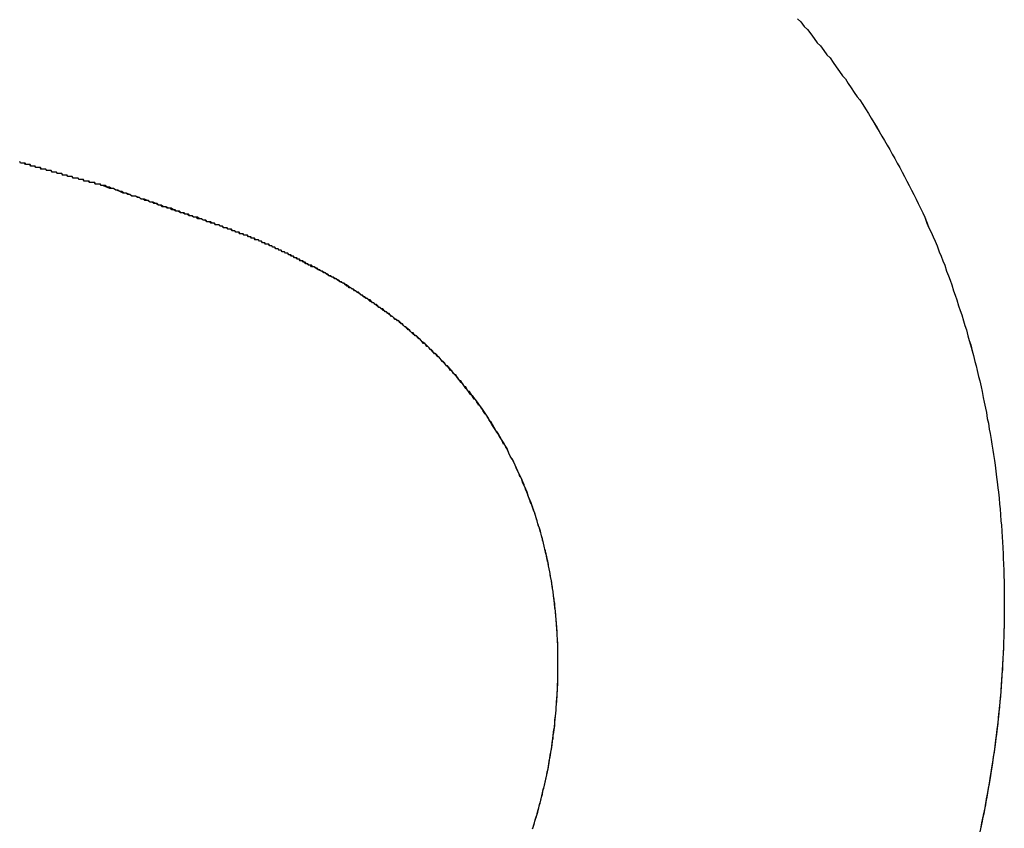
# Model space of a CAD drawing. Extents: x 744 to 2048, y 1140 to 2782.
# Tile 91 of 134: x 907.237 to 907.892, y 2446.948 to 2447.486. Entities that reach past the tile are written whole.
import ezdxf

# ---------------------------------------------------------------- set-up
doc = ezdxf.new("R2010")
doc.units = 0
doc.layers.add('KF_SONA_6_FRONT', color=7, linetype='CONTINUOUS')

# ---------------------------------------------------------------- blocks, each defined once
blk = doc.blocks.new('KF_SONA_6_FRONT')
at = {"layer": 'KF_SONA_6_FRONT'}
for points in [[(10.3398, -179.101, 0), (10.3421, -179.103, 0), (10.3443, -179.106, 0), (10.3465, -179.108, 0), (10.3487, -179.111, 0), (10.3509, -179.114, 0), (10.353, -179.117, 0), (10.3552, -179.119, 0), (10.3573, -179.122, 0), (10.3594, -179.125, 0), (10.3615, -179.127, 0), (10.3636, -179.13, 0), (10.3656, -179.133, 0), (10.3677, -179.136, 0), (10.3697, -179.139, 0), (10.3717, -179.141, 0), (10.3736, -179.144, 0), (10.3756, -179.147, 0), (10.3776, -179.15, 0), (10.3795, -179.153, 0), (10.3814, -179.155, 0), (10.3833, -179.158, 0), (10.3851, -179.161, 0), (10.387, -179.164, 0), (10.3888, -179.167, 0), (10.3906, -179.17, 0), (10.3924, -179.173, 0), (10.3942, -179.176, 0), (10.396, -179.179, 0), (10.3977, -179.182, 0), (10.3995, -179.185, 0), (10.4012, -179.188, 0), (10.4029, -179.191, 0), (10.4045, -179.194, 0), (10.4062, -179.197, 0), (10.4078, -179.2, 0), (10.4094, -179.203, 0), (10.411, -179.206, 0), (10.4126, -179.209, 0), (10.4142, -179.212, 0), (10.4157, -179.215, 0), (10.4172, -179.218, 0), (10.4187, -179.221, 0), (10.4202, -179.224, 0), (10.4217, -179.227, 0), (10.4231, -179.23, 0), (10.4245, -179.233, 0), (10.4259, -179.237, 0), (10.4273, -179.24, 0), (10.4287, -179.243, 0), (10.4301, -179.246, 0), (10.4314, -179.249, 0), (10.4327, -179.252, 0), (10.434, -179.256, 0), (10.4353, -179.259, 0), (10.4365, -179.262, 0), (10.4378, -179.265, 0), (10.439, -179.269, 0), (10.4402, -179.272, 0), (10.4414, -179.275, 0), (10.4426, -179.278, 0), (10.4437, -179.282, 0), (10.4448, -179.285, 0), (10.4459, -179.288, 0), (10.447, -179.292, 0), (10.4481, -179.295, 0), (10.4491, -179.298, 0), (10.4502, -179.302, 0), (10.4512, -179.305, 0), (10.4522, -179.308, 0), (10.4532, -179.312, 0), (10.4541, -179.315, 0), (10.455, -179.318, 0), (10.456, -179.322, 0), (10.4569, -179.325, 0), (10.4577, -179.329, 0), (10.4586, -179.332, 0), (10.4594, -179.335, 0), (10.4603, -179.339, 0), (10.4611, -179.342, 0), (10.4619, -179.346, 0), (10.4626, -179.349, 0), (10.4634, -179.353, 0), (10.4641, -179.356, 0), (10.4648, -179.36, 0), (10.4655, -179.363, 0), (10.4661, -179.367, 0), (10.4668, -179.37, 0), (10.4674, -179.374, 0), (10.468, -179.377, 0), (10.4686, -179.381, 0), (10.4692, -179.384, 0), (10.4698, -179.388, 0), (10.4703, -179.391, 0), (10.4708, -179.395, 0), (10.4713, -179.398, 0), (10.4718, -179.402, 0), (10.4722, -179.406, 0), (10.4727, -179.409, 0), (10.4731, -179.413, 0), (10.4735, -179.416, 0), (10.4739, -179.42, 0), (10.4742, -179.424, 0), (10.4746, -179.427, 0), (10.4749, -179.431, 0), (10.4752, -179.435, 0), (10.4755, -179.438, 0), (10.4757, -179.442, 0), (10.476, -179.446, 0), (10.4762, -179.449, 0), (10.4764, -179.453, 0), (10.4766, -179.457, 0), (10.4767, -179.46, 0), (10.4769, -179.464, 0), (10.477, -179.468, 0), (10.4771, -179.472, 0), (10.4772, -179.475, 0), (10.4773, -179.479, 0), (10.4773, -179.483, 0), (10.4774, -179.487, 0), (10.4774, -179.49, 0)], [(10.3398, -179.101, 0), (10.3421, -179.103, 0), (10.3443, -179.106, 0), (10.3465, -179.108, 0), (10.3487, -179.111, 0), (10.3509, -179.114, 0), (10.353, -179.117, 0), (10.3552, -179.119, 0), (10.3573, -179.122, 0), (10.3594, -179.125, 0), (10.3615, -179.127, 0), (10.3636, -179.13, 0), (10.3656, -179.133, 0), (10.3677, -179.136, 0), (10.3697, -179.139, 0), (10.3717, -179.141, 0), (10.3736, -179.144, 0), (10.3756, -179.147, 0), (10.3776, -179.15, 0), (10.3795, -179.153, 0), (10.3814, -179.155, 0), (10.3833, -179.158, 0), (10.3851, -179.161, 0), (10.387, -179.164, 0), (10.3888, -179.167, 0), (10.3907, -179.17, 0), (10.3925, -179.173, 0), (10.3942, -179.176, 0), (10.396, -179.179, 0), (10.3977, -179.182, 0), (10.3995, -179.185, 0), (10.4012, -179.188, 0), (10.4029, -179.191, 0), (10.4045, -179.194, 0), (10.4062, -179.197, 0), (10.4078, -179.2, 0), (10.4094, -179.203, 0), (10.411, -179.206, 0), (10.4126, -179.209, 0), (10.4142, -179.212, 0), (10.4157, -179.215, 0), (10.4172, -179.218, 0), (10.4187, -179.221, 0), (10.4202, -179.224, 0), (10.4217, -179.227, 0), (10.4231, -179.23, 0), (10.4245, -179.233, 0), (10.426, -179.237, 0), (10.4273, -179.24, 0), (10.4287, -179.243, 0), (10.4301, -179.246, 0), (10.4314, -179.249, 0), (10.4327, -179.252, 0), (10.434, -179.256, 0), (10.4353, -179.259, 0), (10.4365, -179.262, 0), (10.4378, -179.265, 0), (10.439, -179.269, 0), (10.4402, -179.272, 0), (10.4414, -179.275, 0), (10.4426, -179.278, 0), (10.4437, -179.282, 0), (10.4448, -179.285, 0), (10.4459, -179.288, 0), (10.447, -179.292, 0), (10.4481, -179.295, 0), (10.4491, -179.298, 0), (10.4502, -179.302, 0), (10.4512, -179.305, 0), (10.4522, -179.308, 0), (10.4532, -179.312, 0), (10.4541, -179.315, 0), (10.4551, -179.318, 0), (10.456, -179.322, 0), (10.4569, -179.325, 0), (10.4577, -179.329, 0), (10.4586, -179.332, 0), (10.4594, -179.335, 0), (10.4603, -179.339, 0), (10.4611, -179.342, 0), (10.4619, -179.346, 0), (10.4626, -179.349, 0), (10.4634, -179.353, 0), (10.4641, -179.356, 0), (10.4648, -179.36, 0), (10.4655, -179.363, 0), (10.4661, -179.367, 0), (10.4668, -179.37, 0), (10.4674, -179.374, 0), (10.468, -179.377, 0), (10.4686, -179.381, 0), (10.4692, -179.384, 0), (10.4698, -179.388, 0), (10.4703, -179.391, 0), (10.4708, -179.395, 0), (10.4713, -179.398, 0), (10.4718, -179.402, 0), (10.4722, -179.406, 0), (10.4727, -179.409, 0), (10.4731, -179.413, 0), (10.4735, -179.416, 0), (10.4739, -179.42, 0), (10.4742, -179.424, 0), (10.4746, -179.427, 0), (10.4749, -179.431, 0), (10.4752, -179.435, 0), (10.4755, -179.438, 0), (10.4757, -179.442, 0), (10.476, -179.446, 0), (10.4762, -179.449, 0), (10.4764, -179.453, 0), (10.4766, -179.457, 0), (10.4767, -179.46, 0), (10.4769, -179.464, 0), (10.477, -179.468, 0), (10.4771, -179.472, 0), (10.4772, -179.475, 0), (10.4773, -179.479, 0), (10.4773, -179.483, 0), (10.4774, -179.487, 0), (10.4774, -179.49, 0)], [(9.87773, -179.212, 0), (9.8772, -179.212, 0), (9.87667, -179.212, 0), (9.87613, -179.211, 0), (9.8756, -179.211, 0), (9.87506, -179.211, 0), (9.87453, -179.211, 0), (9.87399, -179.211, 0), (9.87345, -179.211, 0), (9.87291, -179.211, 0), (9.87237, -179.21, 0), (9.87183, -179.21, 0), (9.87129, -179.21, 0), (9.87074, -179.21, 0), (9.8702, -179.21, 0), (9.86965, -179.21, 0), (9.8691, -179.21, 0), (9.86855, -179.209, 0), (9.868, -179.209, 0), (9.86745, -179.209, 0), (9.8669, -179.209, 0), (9.86635, -179.209, 0), (9.86579, -179.209, 0), (9.86524, -179.209, 0), (9.86468, -179.208, 0), (9.86413, -179.208, 0), (9.86357, -179.208, 0), (9.86301, -179.208, 0), (9.86245, -179.208, 0), (9.86189, -179.208, 0), (9.86132, -179.207, 0), (9.86076, -179.207, 0), (9.86019, -179.207, 0), (9.85963, -179.207, 0), (9.85906, -179.207, 0), (9.85849, -179.207, 0), (9.85792, -179.207, 0), (9.85735, -179.206, 0), (9.85678, -179.206, 0), (9.85621, -179.206, 0), (9.85564, -179.206, 0), (9.85506, -179.206, 0), (9.85449, -179.206, 0), (9.85391, -179.205, 0), (9.85333, -179.205, 0), (9.85275, -179.205, 0), (9.85217, -179.205, 0), (9.85159, -179.205, 0), (9.85101, -179.205, 0), (9.85043, -179.204, 0), (9.84984, -179.204, 0), (9.84926, -179.204, 0), (9.84867, -179.204, 0), (9.84808, -179.204, 0), (9.84749, -179.204, 0), (9.8469, -179.203, 0), (9.84631, -179.203, 0), (9.84572, -179.203, 0), (9.84513, -179.203, 0), (9.84453, -179.203, 0), (9.84394, -179.203, 0), (9.84334, -179.202, 0), (9.84274, -179.202, 0), (9.84214, -179.202, 0), (9.84155, -179.202, 0), (9.84094, -179.202, 0), (9.84034, -179.202, 0), (9.83974, -179.201, 0), (9.83914, -179.201, 0), (9.83853, -179.201, 0), (9.83792, -179.201, 0), (9.83732, -179.201, 0), (9.83671, -179.201, 0), (9.8361, -179.2, 0), (9.83549, -179.2, 0), (9.83488, -179.2, 0), (9.83426, -179.2, 0), (9.83365, -179.2, 0), (9.83304, -179.2, 0), (9.83242, -179.199, 0), (9.8318, -179.199, 0), (9.83119, -179.199, 0), (9.83057, -179.199, 0), (9.82995, -179.199, 0), (9.82932, -179.198, 0), (9.8287, -179.198, 0), (9.82808, -179.198, 0), (9.82745, -179.198, 0), (9.82683, -179.198, 0), (9.8262, -179.198, 0), (9.82557, -179.197, 0), (9.82495, -179.197, 0), (9.82431, -179.197, 0), (9.82368, -179.197, 0), (9.82305, -179.197, 0), (9.82242, -179.196, 0)], [(9.87773, -179.212, 0), (9.87717, -179.212, 0), (9.87662, -179.212, 0), (9.87606, -179.211, 0), (9.8755, -179.211, 0), (9.87494, -179.211, 0), (9.87438, -179.211, 0), (9.87382, -179.211, 0), (9.87325, -179.211, 0), (9.87269, -179.211, 0), (9.87213, -179.21, 0), (9.87157, -179.21, 0), (9.871, -179.21, 0), (9.87044, -179.21, 0), (9.86988, -179.21, 0), (9.86931, -179.21, 0), (9.86874, -179.21, 0), (9.86818, -179.209, 0), (9.86761, -179.209, 0), (9.86705, -179.209, 0), (9.86648, -179.209, 0), (9.86591, -179.209, 0), (9.86534, -179.209, 0), (9.86477, -179.208, 0), (9.8642, -179.208, 0), (9.86363, -179.208, 0), (9.86306, -179.208, 0), (9.86249, -179.208, 0), (9.86192, -179.208, 0), (9.86135, -179.207, 0), (9.86077, -179.207, 0), (9.8602, -179.207, 0), (9.85962, -179.207, 0), (9.85905, -179.207, 0), (9.85848, -179.207, 0), (9.8579, -179.207, 0), (9.85732, -179.206, 0), (9.85675, -179.206, 0), (9.85617, -179.206, 0), (9.85559, -179.206, 0), (9.85501, -179.206, 0), (9.85444, -179.206, 0), (9.85386, -179.205, 0), (9.85328, -179.205, 0), (9.8527, -179.205, 0), (9.85212, -179.205, 0), (9.85154, -179.205, 0), (9.85095, -179.205, 0), (9.85037, -179.204, 0), (9.84979, -179.204, 0), (9.84921, -179.204, 0), (9.84862, -179.204, 0), (9.84804, -179.204, 0), (9.84745, -179.204, 0), (9.84687, -179.203, 0), (9.84628, -179.203, 0), (9.84569, -179.203, 0), (9.84511, -179.203, 0), (9.84452, -179.203, 0), (9.84393, -179.203, 0), (9.84334, -179.202, 0), (9.84276, -179.202, 0), (9.84217, -179.202, 0), (9.84158, -179.202, 0), (9.84098, -179.202, 0), (9.84039, -179.202, 0), (9.8398, -179.201, 0), (9.83921, -179.201, 0), (9.83862, -179.201, 0), (9.83802, -179.201, 0), (9.83743, -179.201, 0), (9.83684, -179.201, 0), (9.83624, -179.2, 0), (9.83565, -179.2, 0), (9.83505, -179.2, 0), (9.83445, -179.2, 0), (9.83386, -179.2, 0), (9.83326, -179.2, 0), (9.83266, -179.199, 0), (9.83206, -179.199, 0), (9.83146, -179.199, 0), (9.83087, -179.199, 0), (9.83027, -179.199, 0), (9.82966, -179.199, 0), (9.82906, -179.198, 0), (9.82846, -179.198, 0), (9.82786, -179.198, 0), (9.82726, -179.198, 0), (9.82665, -179.198, 0), (9.82605, -179.197, 0), (9.82545, -179.197, 0), (9.82484, -179.197, 0), (9.82424, -179.197, 0), (9.82363, -179.197, 0), (9.82303, -179.197, 0), (9.82242, -179.196, 0)], [(10.0184, -179.266, 0), (10.0175, -179.266, 0), (10.0166, -179.266, 0), (10.0158, -179.265, 0), (10.0149, -179.265, 0), (10.0141, -179.264, 0), (10.0132, -179.264, 0), (10.0124, -179.263, 0), (10.0116, -179.263, 0), (10.0107, -179.262, 0), (10.0099, -179.262, 0), (10.0091, -179.262, 0), (10.0083, -179.261, 0), (10.0075, -179.261, 0), (10.0068, -179.26, 0), (10.006, -179.26, 0), (10.0052, -179.26, 0), (10.0044, -179.259, 0), (10.0037, -179.259, 0), (10.0029, -179.258, 0), (10.0022, -179.258, 0), (10.0014, -179.258, 0), (10.0007, -179.257, 0), (9.99995, -179.257, 0), (9.99923, -179.257, 0), (9.9985, -179.256, 0), (9.99778, -179.256, 0), (9.99706, -179.256, 0), (9.99635, -179.255, 0), (9.99564, -179.255, 0), (9.99493, -179.255, 0), (9.99423, -179.254, 0), (9.99353, -179.254, 0), (9.99283, -179.254, 0), (9.99214, -179.253, 0), (9.99145, -179.253, 0), (9.99076, -179.253, 0), (9.99008, -179.252, 0), (9.98939, -179.252, 0), (9.98871, -179.252, 0), (9.98803, -179.251, 0), (9.98735, -179.251, 0), (9.98667, -179.251, 0), (9.986, -179.251, 0), (9.98532, -179.25, 0), (9.98465, -179.25, 0), (9.98398, -179.25, 0), (9.98331, -179.249, 0), (9.98263, -179.249, 0), (9.98196, -179.249, 0), (9.98129, -179.248, 0), (9.98062, -179.248, 0), (9.97995, -179.248, 0), (9.97928, -179.248, 0), (9.9786, -179.247, 0), (9.97793, -179.247, 0), (9.97726, -179.247, 0), (9.97658, -179.247, 0), (9.97591, -179.246, 0), (9.97523, -179.246, 0), (9.97455, -179.246, 0), (9.97387, -179.245, 0), (9.97319, -179.245, 0), (9.9725, -179.245, 0), (9.97182, -179.245, 0), (9.97113, -179.244, 0), (9.97044, -179.244, 0), (9.96974, -179.244, 0), (9.96905, -179.244, 0), (9.96835, -179.243, 0), (9.96765, -179.243, 0), (9.96694, -179.243, 0), (9.96623, -179.243, 0), (9.96552, -179.242, 0), (9.96481, -179.242, 0), (9.96409, -179.242, 0), (9.96336, -179.241, 0), (9.96264, -179.241, 0), (9.96191, -179.241, 0), (9.96117, -179.241, 0), (9.96043, -179.24, 0), (9.95969, -179.24, 0), (9.95894, -179.24, 0), (9.95819, -179.24, 0), (9.95743, -179.239, 0), (9.95667, -179.239, 0), (9.9559, -179.239, 0), (9.95512, -179.238, 0), (9.95434, -179.238, 0), (9.95356, -179.238, 0), (9.95277, -179.238, 0), (9.95197, -179.237, 0), (9.95117, -179.237, 0), (9.95036, -179.237, 0), (9.94954, -179.237, 0), (9.94872, -179.236, 0), (9.9479, -179.236, 0), (9.94706, -179.236, 0), (9.94622, -179.235, 0), (9.94537, -179.235, 0), (9.94452, -179.235, 0), (9.94365, -179.234, 0), (9.94278, -179.234, 0), (9.94191, -179.234, 0), (9.94102, -179.234, 0), (9.94013, -179.233, 0), (9.93923, -179.233, 0), (9.93832, -179.233, 0), (9.93741, -179.232, 0), (9.93649, -179.232, 0), (9.93555, -179.232, 0), (9.93461, -179.231, 0), (9.93367, -179.231, 0), (9.93271, -179.231, 0), (9.93174, -179.23, 0), (9.93077, -179.23, 0), (9.92979, -179.23, 0), (9.92879, -179.229, 0), (9.92779, -179.229, 0), (9.92678, -179.229, 0), (9.92576, -179.228, 0), (9.92473, -179.228, 0), (9.9237, -179.228, 0), (9.92265, -179.227, 0), (9.92159, -179.227, 0), (9.92052, -179.227, 0), (9.91945, -179.226, 0), (9.91836, -179.226, 0), (9.91726, -179.226, 0), (9.91615, -179.225, 0), (9.91504, -179.225, 0), (9.91391, -179.224, 0), (9.91277, -179.224, 0), (9.91162, -179.224, 0), (9.91046, -179.223, 0), (9.90929, -179.223, 0), (9.90811, -179.222, 0), (9.90691, -179.222, 0), (9.90571, -179.222, 0), (9.9045, -179.221, 0), (9.90327, -179.221, 0), (9.90203, -179.22, 0), (9.90078, -179.22, 0), (9.89952, -179.219, 0), (9.89825, -179.219, 0), (9.89697, -179.219, 0), (9.89567, -179.218, 0), (9.89437, -179.218, 0), (9.89305, -179.217, 0), (9.89172, -179.217, 0), (9.89037, -179.216, 0), (9.88902, -179.216, 0), (9.88765, -179.215, 0), (9.88627, -179.215, 0), (9.88488, -179.214, 0), (9.88348, -179.214, 0), (9.88206, -179.213, 0), (9.88063, -179.213, 0), (9.87919, -179.212, 0), (9.87773, -179.212, 0)], [(10.0184, -179.266, 0), (10.0174, -179.266, 0), (10.0165, -179.265, 0), (10.0155, -179.265, 0), (10.0146, -179.265, 0), (10.0137, -179.264, 0), (10.0128, -179.264, 0), (10.0119, -179.263, 0), (10.0111, -179.263, 0), (10.0102, -179.262, 0), (10.0093, -179.262, 0), (10.0085, -179.261, 0), (10.0077, -179.261, 0), (10.0069, -179.261, 0), (10.0061, -179.26, 0), (10.0053, -179.26, 0), (10.0045, -179.259, 0), (10.0037, -179.259, 0), (10.003, -179.259, 0), (10.0022, -179.258, 0), (10.0014, -179.258, 0), (10.0007, -179.257, 0), (9.99997, -179.257, 0), (9.99924, -179.257, 0), (9.99852, -179.256, 0), (9.9978, -179.256, 0), (9.99709, -179.256, 0), (9.99638, -179.255, 0), (9.99568, -179.255, 0), (9.99498, -179.255, 0), (9.99429, -179.254, 0), (9.9936, -179.254, 0), (9.99291, -179.254, 0), (9.99222, -179.253, 0), (9.99154, -179.253, 0), (9.99086, -179.253, 0), (9.99017, -179.252, 0), (9.98949, -179.252, 0), (9.98881, -179.252, 0), (9.98813, -179.251, 0), (9.98745, -179.251, 0), (9.98676, -179.251, 0), (9.98608, -179.251, 0), (9.98539, -179.25, 0), (9.98471, -179.25, 0), (9.98401, -179.25, 0), (9.98332, -179.249, 0), (9.98262, -179.249, 0), (9.98192, -179.249, 0), (9.98121, -179.248, 0), (9.9805, -179.248, 0), (9.97978, -179.248, 0), (9.97906, -179.248, 0), (9.97833, -179.247, 0), (9.9776, -179.247, 0), (9.97686, -179.247, 0), (9.97611, -179.246, 0), (9.97535, -179.246, 0), (9.97458, -179.246, 0), (9.97381, -179.245, 0), (9.97303, -179.245, 0), (9.97223, -179.245, 0), (9.97143, -179.245, 0), (9.97062, -179.244, 0), (9.96979, -179.244, 0), (9.96896, -179.244, 0), (9.96811, -179.243, 0), (9.96725, -179.243, 0), (9.96638, -179.243, 0), (9.9655, -179.242, 0), (9.9646, -179.242, 0), (9.96369, -179.242, 0), (9.96276, -179.241, 0), (9.96182, -179.241, 0), (9.96087, -179.241, 0), (9.9599, -179.24, 0), (9.95891, -179.24, 0), (9.95791, -179.24, 0), (9.95689, -179.239, 0), (9.95586, -179.239, 0), (9.9548, -179.238, 0), (9.95373, -179.238, 0), (9.95264, -179.238, 0), (9.95153, -179.237, 0), (9.9504, -179.237, 0), (9.94926, -179.236, 0), (9.94809, -179.236, 0), (9.9469, -179.236, 0), (9.94569, -179.235, 0), (9.94446, -179.235, 0), (9.94321, -179.234, 0), (9.94193, -179.234, 0), (9.94064, -179.233, 0), (9.93932, -179.233, 0), (9.93797, -179.233, 0), (9.93661, -179.232, 0), (9.93522, -179.232, 0), (9.9338, -179.231, 0), (9.93236, -179.231, 0), (9.93089, -179.23, 0), (9.9294, -179.23, 0), (9.92788, -179.229, 0), (9.92633, -179.229, 0), (9.92476, -179.228, 0), (9.92316, -179.227, 0), (9.92153, -179.227, 0), (9.91987, -179.226, 0), (9.91819, -179.226, 0), (9.91647, -179.225, 0), (9.91473, -179.225, 0), (9.91295, -179.224, 0), (9.91114, -179.223, 0), (9.90931, -179.223, 0), (9.90744, -179.222, 0), (9.90554, -179.221, 0), (9.9036, -179.221, 0), (9.90164, -179.22, 0), (9.89964, -179.219, 0), (9.89761, -179.219, 0), (9.89554, -179.218, 0), (9.89344, -179.217, 0), (9.8913, -179.217, 0), (9.88913, -179.216, 0), (9.88692, -179.215, 0), (9.88468, -179.214, 0), (9.8824, -179.214, 0), (9.88009, -179.213, 0), (9.87773, -179.212, 0)], [(10.1805, -179.53, 0), (10.1805, -179.528, 0), (10.1805, -179.525, 0), (10.1804, -179.522, 0), (10.1804, -179.519, 0), (10.1803, -179.517, 0), (10.1802, -179.514, 0), (10.18, -179.511, 0), (10.1799, -179.509, 0), (10.1797, -179.506, 0), (10.1795, -179.503, 0), (10.1793, -179.501, 0), (10.1791, -179.498, 0), (10.1788, -179.495, 0), (10.1785, -179.493, 0), (10.1782, -179.49, 0), (10.1779, -179.488, 0), (10.1776, -179.485, 0), (10.1772, -179.482, 0), (10.1769, -179.48, 0), (10.1765, -179.477, 0), (10.1761, -179.475, 0), (10.1756, -179.472, 0), (10.1752, -179.47, 0), (10.1747, -179.467, 0), (10.1742, -179.465, 0), (10.1737, -179.462, 0), (10.1731, -179.46, 0), (10.1726, -179.457, 0), (10.172, -179.455, 0), (10.1714, -179.452, 0), (10.1708, -179.45, 0), (10.1702, -179.447, 0), (10.1695, -179.445, 0), (10.1688, -179.442, 0), (10.1681, -179.44, 0), (10.1674, -179.438, 0), (10.1667, -179.435, 0), (10.1659, -179.433, 0), (10.1651, -179.43, 0), (10.1643, -179.428, 0), (10.1635, -179.426, 0), (10.1627, -179.423, 0), (10.1618, -179.421, 0), (10.1609, -179.419, 0), (10.16, -179.416, 0), (10.1591, -179.414, 0), (10.1582, -179.412, 0), (10.1572, -179.41, 0), (10.1562, -179.407, 0), (10.1552, -179.405, 0), (10.1542, -179.403, 0), (10.1532, -179.401, 0), (10.1521, -179.398, 0), (10.1511, -179.396, 0), (10.15, -179.394, 0), (10.1488, -179.392, 0), (10.1477, -179.39, 0), (10.1466, -179.387, 0), (10.1454, -179.385, 0), (10.1442, -179.383, 0), (10.143, -179.381, 0), (10.1417, -179.379, 0), (10.1405, -179.377, 0), (10.1392, -179.375, 0), (10.1379, -179.373, 0), (10.1366, -179.371, 0), (10.1353, -179.369, 0), (10.1339, -179.366, 0), (10.1326, -179.364, 0), (10.1312, -179.362, 0), (10.1298, -179.36, 0), (10.1283, -179.358, 0), (10.1269, -179.356, 0), (10.1254, -179.354, 0), (10.1239, -179.352, 0), (10.1224, -179.351, 0), (10.1209, -179.349, 0), (10.1193, -179.347, 0), (10.1178, -179.345, 0), (10.1162, -179.343, 0), (10.1146, -179.341, 0), (10.113, -179.339, 0), (10.1113, -179.337, 0), (10.1097, -179.335, 0), (10.108, -179.333, 0), (10.1063, -179.332, 0), (10.1046, -179.33, 0), (10.1029, -179.328, 0), (10.1011, -179.326, 0), (10.0993, -179.324, 0), (10.0975, -179.323, 0), (10.0957, -179.321, 0), (10.0939, -179.319, 0), (10.092, -179.317, 0), (10.0902, -179.316, 0), (10.0883, -179.314, 0), (10.0864, -179.312, 0), (10.0845, -179.311, 0), (10.0825, -179.309, 0), (10.0806, -179.307, 0), (10.0786, -179.306, 0), (10.0766, -179.304, 0), (10.0746, -179.302, 0), (10.0726, -179.301, 0), (10.0705, -179.299, 0), (10.0684, -179.298, 0), (10.0664, -179.296, 0), (10.0642, -179.295, 0), (10.0621, -179.293, 0), (10.06, -179.292, 0), (10.0578, -179.29, 0), (10.0556, -179.289, 0), (10.0535, -179.287, 0), (10.0512, -179.286, 0), (10.049, -179.284, 0), (10.0468, -179.283, 0), (10.0445, -179.281, 0), (10.0422, -179.28, 0), (10.0399, -179.278, 0), (10.0376, -179.277, 0), (10.0353, -179.276, 0), (10.0329, -179.274, 0), (10.0305, -179.273, 0), (10.0281, -179.272, 0), (10.0257, -179.27, 0), (10.0233, -179.269, 0), (10.0209, -179.268, 0), (10.0184, -179.266, 0)], [(10.1805, -179.53, 0), (10.1805, -179.529, 0), (10.1805, -179.528, 0), (10.1805, -179.527, 0), (10.1805, -179.526, 0), (10.1805, -179.525, 0), (10.1805, -179.524, 0), (10.1804, -179.523, 0), (10.1804, -179.522, 0), (10.1804, -179.521, 0), (10.1804, -179.52, 0), (10.1803, -179.519, 0), (10.1803, -179.518, 0), (10.1803, -179.517, 0), (10.1802, -179.516, 0), (10.1802, -179.515, 0), (10.1801, -179.514, 0), (10.1801, -179.513, 0), (10.18, -179.512, 0), (10.18, -179.511, 0), (10.1799, -179.51, 0), (10.1799, -179.509, 0), (10.1798, -179.508, 0), (10.1797, -179.507, 0), (10.1797, -179.506, 0), (10.1796, -179.505, 0), (10.1795, -179.504, 0), (10.1795, -179.503, 0), (10.1794, -179.502, 0), (10.1793, -179.501, 0), (10.1792, -179.5, 0), (10.1791, -179.499, 0), (10.179, -179.498, 0), (10.1789, -179.496, 0), (10.1788, -179.495, 0), (10.1787, -179.494, 0), (10.1786, -179.493, 0), (10.1785, -179.492, 0), (10.1784, -179.491, 0), (10.1783, -179.49, 0), (10.1781, -179.489, 0), (10.178, -179.488, 0), (10.1779, -179.487, 0), (10.1778, -179.486, 0), (10.1776, -179.485, 0), (10.1775, -179.484, 0), (10.1774, -179.483, 0), (10.1772, -179.482, 0), (10.1771, -179.481, 0), (10.1769, -179.48, 0), (10.1768, -179.479, 0), (10.1766, -179.478, 0), (10.1764, -179.477, 0), (10.1763, -179.476, 0), (10.1761, -179.475, 0), (10.1759, -179.474, 0), (10.1758, -179.473, 0), (10.1756, -179.472, 0), (10.1754, -179.471, 0), (10.1752, -179.47, 0), (10.175, -179.469, 0), (10.1749, -179.468, 0), (10.1747, -179.467, 0), (10.1745, -179.466, 0), (10.1743, -179.465, 0), (10.1741, -179.464, 0), (10.1739, -179.463, 0), (10.1736, -179.462, 0), (10.1734, -179.461, 0), (10.1732, -179.46, 0), (10.173, -179.459, 0), (10.1728, -179.458, 0), (10.1725, -179.457, 0), (10.1723, -179.456, 0), (10.1721, -179.455, 0), (10.1718, -179.454, 0), (10.1716, -179.453, 0), (10.1713, -179.452, 0), (10.1711, -179.451, 0), (10.1708, -179.45, 0), (10.1706, -179.449, 0), (10.1703, -179.448, 0), (10.1701, -179.447, 0), (10.1698, -179.446, 0), (10.1695, -179.445, 0), (10.1693, -179.444, 0), (10.169, -179.443, 0), (10.1687, -179.442, 0), (10.1684, -179.441, 0), (10.1681, -179.44, 0), (10.1678, -179.439, 0), (10.1675, -179.438, 0), (10.1672, -179.437, 0), (10.1669, -179.436, 0), (10.1666, -179.435, 0), (10.1663, -179.434, 0), (10.166, -179.433, 0), (10.1657, -179.432, 0), (10.1654, -179.431, 0), (10.1651, -179.43, 0), (10.1647, -179.429, 0), (10.1644, -179.428, 0), (10.1641, -179.427, 0), (10.1637, -179.426, 0), (10.1634, -179.425, 0), (10.163, -179.424, 0), (10.1627, -179.424, 0), (10.1623, -179.423, 0), (10.162, -179.422, 0), (10.1616, -179.421, 0), (10.1613, -179.42, 0), (10.1609, -179.419, 0), (10.1605, -179.418, 0), (10.1602, -179.417, 0), (10.1598, -179.416, 0), (10.1594, -179.415, 0), (10.159, -179.414, 0), (10.1586, -179.413, 0), (10.1583, -179.412, 0), (10.1579, -179.411, 0), (10.1575, -179.41, 0), (10.1571, -179.409, 0), (10.1567, -179.408, 0), (10.1563, -179.407, 0), (10.1558, -179.406, 0), (10.1554, -179.406, 0), (10.155, -179.405, 0), (10.1546, -179.404, 0), (10.1542, -179.403, 0), (10.1537, -179.402, 0), (10.1533, -179.401, 0), (10.1529, -179.4, 0), (10.1524, -179.399, 0), (10.152, -179.398, 0), (10.1515, -179.397, 0), (10.1511, -179.396, 0), (10.1506, -179.395, 0), (10.1502, -179.394, 0), (10.1497, -179.394, 0), (10.1493, -179.393, 0), (10.1488, -179.392, 0), (10.1483, -179.391, 0), (10.1478, -179.39, 0), (10.1474, -179.389, 0), (10.1469, -179.388, 0), (10.1464, -179.387, 0), (10.1459, -179.386, 0), (10.1454, -179.385, 0), (10.1449, -179.384, 0), (10.1444, -179.384, 0), (10.1439, -179.383, 0), (10.1434, -179.382, 0), (10.1429, -179.381, 0), (10.1424, -179.38, 0), (10.1418, -179.379, 0), (10.1413, -179.378, 0), (10.1408, -179.377, 0), (10.1403, -179.376, 0), (10.1397, -179.376, 0), (10.1392, -179.375, 0), (10.1387, -179.374, 0), (10.1381, -179.373, 0), (10.1376, -179.372, 0), (10.137, -179.371, 0), (10.1365, -179.37, 0), (10.1359, -179.369, 0), (10.1353, -179.369, 0), (10.1348, -179.368, 0), (10.1342, -179.367, 0), (10.1336, -179.366, 0), (10.1331, -179.365, 0), (10.1325, -179.364, 0), (10.1319, -179.364, 0), (10.1313, -179.363, 0), (10.1308, -179.362, 0), (10.1302, -179.361, 0), (10.1296, -179.36, 0), (10.129, -179.359, 0), (10.1284, -179.358, 0), (10.1278, -179.358, 0), (10.1272, -179.357, 0), (10.1266, -179.356, 0), (10.126, -179.355, 0), (10.1254, -179.354, 0), (10.1247, -179.354, 0), (10.1241, -179.353, 0), (10.1235, -179.352, 0), (10.1229, -179.351, 0), (10.1222, -179.35, 0), (10.1216, -179.349, 0), (10.121, -179.349, 0), (10.1203, -179.348, 0), (10.1197, -179.347, 0), (10.1191, -179.346, 0), (10.1184, -179.346, 0), (10.1178, -179.345, 0), (10.1171, -179.344, 0), (10.1165, -179.343, 0), (10.1158, -179.342, 0), (10.1151, -179.342, 0), (10.1145, -179.341, 0), (10.1138, -179.34, 0), (10.1132, -179.339, 0), (10.1125, -179.338, 0), (10.1118, -179.338, 0), (10.1111, -179.337, 0), (10.1104, -179.336, 0), (10.1098, -179.335, 0), (10.1091, -179.335, 0), (10.1084, -179.334, 0), (10.1077, -179.333, 0), (10.107, -179.332, 0), (10.1063, -179.332, 0), (10.1056, -179.331, 0), (10.1049, -179.33, 0), (10.1042, -179.329, 0), (10.1035, -179.329, 0), (10.1028, -179.328, 0), (10.1021, -179.327, 0), (10.1013, -179.326, 0), (10.1006, -179.326, 0), (10.0999, -179.325, 0), (10.0992, -179.324, 0), (10.0984, -179.324, 0), (10.0977, -179.323, 0), (10.097, -179.322, 0), (10.0962, -179.321, 0), (10.0955, -179.321, 0), (10.0948, -179.32, 0), (10.094, -179.319, 0), (10.0933, -179.319, 0), (10.0925, -179.318, 0), (10.0918, -179.317, 0), (10.091, -179.317, 0), (10.0902, -179.316, 0), (10.0895, -179.315, 0), (10.0887, -179.314, 0), (10.088, -179.314, 0), (10.0872, -179.313, 0), (10.0864, -179.312, 0), (10.0856, -179.312, 0), (10.0849, -179.311, 0), (10.0841, -179.31, 0), (10.0833, -179.31, 0), (10.0825, -179.309, 0), (10.0817, -179.308, 0), (10.0809, -179.308, 0), (10.0802, -179.307, 0), (10.0794, -179.306, 0), (10.0786, -179.306, 0), (10.0778, -179.305, 0), (10.077, -179.304, 0), (10.0762, -179.304, 0), (10.0754, -179.303, 0), (10.0746, -179.302, 0), (10.0738, -179.302, 0), (10.073, -179.301, 0), (10.0722, -179.301, 0), (10.0713, -179.3, 0), (10.0705, -179.299, 0), (10.0697, -179.299, 0), (10.0689, -179.298, 0), (10.0681, -179.297, 0), (10.0673, -179.297, 0), (10.0664, -179.296, 0), (10.0656, -179.296, 0), (10.0648, -179.295, 0), (10.0639, -179.294, 0), (10.0631, -179.294, 0), (10.0623, -179.293, 0), (10.0614, -179.293, 0), (10.0606, -179.292, 0), (10.0598, -179.291, 0), (10.0589, -179.291, 0), (10.0581, -179.29, 0), (10.0572, -179.29, 0), (10.0564, -179.289, 0), (10.0556, -179.288, 0), (10.0547, -179.288, 0), (10.0538, -179.287, 0), (10.053, -179.287, 0), (10.0521, -179.286, 0), (10.0513, -179.286, 0), (10.0504, -179.285, 0), (10.0496, -179.285, 0), (10.0487, -179.284, 0), (10.0478, -179.283, 0), (10.047, -179.283, 0), (10.0461, -179.282, 0), (10.0452, -179.282, 0), (10.0444, -179.281, 0), (10.0435, -179.281, 0), (10.0426, -179.28, 0), (10.0417, -179.28, 0), (10.0409, -179.279, 0), (10.04, -179.279, 0), (10.0391, -179.278, 0), (10.0382, -179.277, 0), (10.0373, -179.277, 0), (10.0364, -179.276, 0), (10.0356, -179.276, 0), (10.0347, -179.275, 0), (10.0338, -179.275, 0), (10.0329, -179.274, 0), (10.032, -179.274, 0), (10.0311, -179.273, 0), (10.0302, -179.273, 0), (10.0293, -179.272, 0), (10.0284, -179.272, 0), (10.0275, -179.271, 0), (10.0266, -179.271, 0), (10.0257, -179.27, 0), (10.0248, -179.27, 0), (10.0239, -179.269, 0), (10.023, -179.269, 0), (10.0221, -179.268, 0), (10.0211, -179.268, 0), (10.0202, -179.267, 0), (10.0193, -179.267, 0), (10.0184, -179.266, 0)], [(10.4774, -179.49, 0), (10.4774, -179.494, 0), (10.4773, -179.498, 0), (10.4773, -179.501, 0), (10.4772, -179.505, 0), (10.4771, -179.509, 0), (10.477, -179.512, 0), (10.4769, -179.516, 0), (10.4768, -179.52, 0), (10.4766, -179.523, 0), (10.4764, -179.527, 0), (10.4762, -179.531, 0), (10.476, -179.534, 0), (10.4758, -179.538, 0), (10.4755, -179.542, 0), (10.4753, -179.545, 0), (10.475, -179.549, 0), (10.4747, -179.553, 0), (10.4744, -179.556, 0), (10.474, -179.56, 0), (10.4737, -179.563, 0), (10.4733, -179.567, 0), (10.4729, -179.571, 0), (10.4725, -179.574, 0), (10.472, -179.578, 0), (10.4716, -179.581, 0), (10.4711, -179.585, 0), (10.4706, -179.589, 0), (10.4701, -179.592, 0), (10.4696, -179.596, 0), (10.469, -179.599, 0), (10.4685, -179.603, 0), (10.4679, -179.606, 0), (10.4673, -179.61, 0), (10.4667, -179.613, 0), (10.4661, -179.617, 0), (10.4654, -179.62, 0), (10.4648, -179.624, 0), (10.4641, -179.628, 0), (10.4634, -179.631, 0), (10.4626, -179.635, 0), (10.4619, -179.638, 0), (10.4612, -179.642, 0)], [(10.4774, -179.49, 0), (10.4774, -179.494, 0), (10.4773, -179.498, 0), (10.4773, -179.501, 0), (10.4772, -179.505, 0), (10.4771, -179.508, 0), (10.477, -179.512, 0), (10.4769, -179.516, 0), (10.4768, -179.519, 0), (10.4766, -179.523, 0), (10.4765, -179.527, 0), (10.4763, -179.53, 0), (10.4761, -179.534, 0), (10.4758, -179.537, 0), (10.4756, -179.541, 0), (10.4753, -179.544, 0), (10.475, -179.548, 0), (10.4748, -179.552, 0), (10.4744, -179.555, 0), (10.4741, -179.559, 0), (10.4738, -179.562, 0), (10.4734, -179.566, 0), (10.473, -179.57, 0), (10.4726, -179.573, 0), (10.4722, -179.577, 0), (10.4717, -179.58, 0), (10.4713, -179.584, 0), (10.4708, -179.587, 0), (10.4703, -179.591, 0), (10.4698, -179.594, 0), (10.4692, -179.598, 0), (10.4687, -179.601, 0), (10.4681, -179.605, 0), (10.4676, -179.608, 0), (10.4669, -179.612, 0), (10.4663, -179.616, 0), (10.4657, -179.619, 0), (10.465, -179.623, 0), (10.4644, -179.626, 0), (10.4637, -179.63, 0), (10.463, -179.633, 0), (10.4622, -179.636, 0), (10.4615, -179.64, 0)], [(10.1635, -179.64, 0), (10.164, -179.639, 0), (10.1646, -179.637, 0), (10.1651, -179.635, 0), (10.1657, -179.633, 0), (10.1662, -179.632, 0), (10.1667, -179.63, 0), (10.1672, -179.628, 0), (10.1677, -179.626, 0), (10.1682, -179.624, 0), (10.1687, -179.623, 0), (10.1692, -179.621, 0), (10.1696, -179.619, 0), (10.1701, -179.617, 0), (10.1705, -179.615, 0), (10.1709, -179.613, 0), (10.1714, -179.612, 0), (10.1718, -179.61, 0), (10.1722, -179.608, 0), (10.1726, -179.606, 0), (10.173, -179.604, 0), (10.1733, -179.602, 0), (10.1737, -179.601, 0), (10.1741, -179.599, 0), (10.1744, -179.597, 0), (10.1747, -179.595, 0), (10.1751, -179.593, 0), (10.1754, -179.591, 0), (10.1757, -179.589, 0), (10.176, -179.588, 0), (10.1763, -179.586, 0), (10.1766, -179.584, 0), (10.1768, -179.582, 0), (10.1771, -179.58, 0), (10.1774, -179.578, 0), (10.1776, -179.576, 0), (10.1778, -179.574, 0), (10.1781, -179.573, 0), (10.1783, -179.571, 0), (10.1785, -179.569, 0), (10.1787, -179.567, 0), (10.1788, -179.565, 0), (10.179, -179.563, 0), (10.1792, -179.561, 0), (10.1793, -179.559, 0), (10.1795, -179.557, 0), (10.1796, -179.555, 0), (10.1798, -179.554, 0), (10.1799, -179.552, 0), (10.18, -179.55, 0), (10.1801, -179.548, 0), (10.1802, -179.546, 0), (10.1802, -179.544, 0), (10.1803, -179.542, 0), (10.1804, -179.54, 0), (10.1804, -179.538, 0), (10.1805, -179.536, 0), (10.1805, -179.534, 0), (10.1805, -179.532, 0), (10.1805, -179.53, 0)], [(10.1638, -179.64, 0), (10.1643, -179.638, 0), (10.1649, -179.636, 0), (10.1654, -179.634, 0), (10.166, -179.632, 0), (10.1665, -179.631, 0), (10.167, -179.629, 0), (10.1675, -179.627, 0), (10.168, -179.625, 0), (10.1685, -179.623, 0), (10.1689, -179.622, 0), (10.1694, -179.62, 0), (10.1698, -179.618, 0), (10.1703, -179.616, 0), (10.1707, -179.614, 0), (10.1711, -179.613, 0), (10.1716, -179.611, 0), (10.172, -179.609, 0), (10.1724, -179.607, 0), (10.1728, -179.605, 0), (10.1731, -179.604, 0), (10.1735, -179.602, 0), (10.1739, -179.6, 0), (10.1742, -179.598, 0), (10.1746, -179.596, 0), (10.1749, -179.594, 0), (10.1752, -179.592, 0), (10.1755, -179.591, 0), (10.1758, -179.589, 0), (10.1761, -179.587, 0), (10.1764, -179.585, 0), (10.1767, -179.583, 0), (10.1769, -179.581, 0), (10.1772, -179.58, 0), (10.1774, -179.578, 0), (10.1777, -179.576, 0), (10.1779, -179.574, 0), (10.1781, -179.572, 0), (10.1783, -179.57, 0), (10.1785, -179.568, 0), (10.1787, -179.566, 0), (10.1789, -179.565, 0), (10.1791, -179.563, 0), (10.1792, -179.561, 0), (10.1794, -179.559, 0), (10.1795, -179.557, 0), (10.1797, -179.555, 0), (10.1798, -179.553, 0), (10.1799, -179.551, 0), (10.18, -179.549, 0), (10.1801, -179.548, 0), (10.1802, -179.546, 0), (10.1803, -179.544, 0), (10.1803, -179.542, 0), (10.1804, -179.54, 0), (10.1804, -179.538, 0), (10.1805, -179.536, 0), (10.1805, -179.534, 0), (10.1805, -179.532, 0), (10.1805, -179.53, 0)]]:
    blk.add_polyline3d(points, dxfattribs=at)

msp = doc.modelspace()

# ---------------------------------------------------------------- block references
at = {"layer": 'KF_SONA_6_FRONT'}
msp.add_blockref('KF_SONA_6_FRONT', (897.41474, 2626.58755), dxfattribs=at)

doc.saveas('drawing.dxf')
